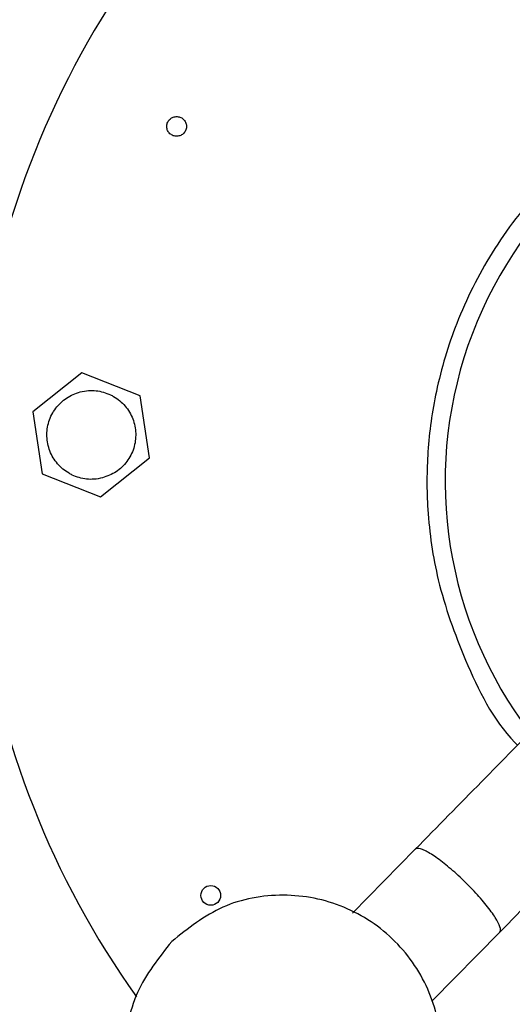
# Model space of a CAD drawing. Header units: millimetres. Extents: x 142 to 1148, y 353 to 845.
# Tile 112 of 139: x 730.46 to 732.96, y 803.37 to 808.36. Entities that reach past the tile are written whole.
import ezdxf

# ---------------------------------------------------------------- set-up
doc = ezdxf.new("R2010")
doc.units = ezdxf.units.MM

msp = doc.modelspace()

# ---------------------------------------------------------------- linework, layer by layer
at = {"color": 7, "linetype": 'Continuous', "lineweight": 25}
for p, q in [((730.7792, 806.5696), (730.5309, 806.3718)), ((731.0748, 806.4535), (730.7792, 806.5696)), ((731.122, 806.1395), (731.0748, 806.4535)), ((730.5309, 806.3718), (730.5781, 806.0578)), ((730.8736, 805.9416), (731.122, 806.1395)), ((730.5781, 806.0578), (730.8736, 805.9416)), ((732.4678, 804.1561), (732.1502, 803.8327)), ((732.554, 803.3876), (732.8959, 803.7357))]:
    msp.add_line(p, q, dxfattribs=at)
msp.add_circle((731.4318, 803.9225), 0.05, dxfattribs=at)
for radius, start, end in [(7.5, 227.81244, 104.54504), (7.5, 104.54504, 223.22511), (6.3, 106.81928, 174.2708), (4.5, 234.1499, 104.545), (4.5, 104.545, 215.4792), (2.1, 104.545, 217.2302)]:
    msp.add_arc((734.7193, 806.0206), radius, start, end, dxfattribs=at)
for points, knots in [([(734.1688, 808.1426), (734.0428, 808.1027), (733.7833, 808.0207), (733.4247, 807.8056), (733.1051, 807.5246), (732.8504, 807.1909), (732.6728, 806.8367), (732.5702, 806.4943), (732.5257, 806.1761), (732.5254, 805.8549), (732.5773, 805.4952), (732.722, 805.0957), (732.8631, 804.8083), (732.9808, 804.6875), (732.9853, 804.683)], [0, 0, 0, 0, 0.091505, 0.188393, 0.287646, 0.38548, 0.477876, 0.561178, 0.63253, 0.700163, 0.783719, 0.882963, 0.995612, 1, 1, 1, 1]), ([(731.2608, 807.7687), (731.2542, 807.7692), (731.2411, 807.7701), (731.2239, 807.7809), (731.2121, 807.797), (731.2073, 807.8164), (731.2104, 807.8362), (731.2207, 807.8532), (731.2368, 807.8655), (731.2499, 807.8676), (731.2564, 807.8687)], [0, 0, 0, 0, 0.125, 0.25, 0.375, 0.5, 0.625, 0.75, 0.875, 1, 1, 1, 1]), ([(731.2564, 807.8687), (731.2629, 807.8682), (731.2761, 807.8673), (731.2932, 807.8565), (731.3051, 807.8404), (731.3098, 807.821), (731.3068, 807.8012), (731.2964, 807.7842), (731.2803, 807.7719), (731.2673, 807.7698), (731.2608, 807.7687)], [0, 0, 0, 0, 0.125, 0.25, 0.375, 0.5, 0.625, 0.75, 0.875, 1, 1, 1, 1]), ([(730.8829, 806.0378), (730.9068, 806.0466), (730.9545, 806.0641), (731.01, 806.1186), (731.0452, 806.1867), (731.0556, 806.2631), (731.0402, 806.3385), (731.0008, 806.4046), (730.9564, 806.4416), (730.9175, 806.462), (730.8763, 806.4776), (730.8233, 806.4833), (730.759, 806.4731), (730.6986, 806.446), (730.6428, 806.393), (730.6077, 806.3245), (730.5972, 806.2482), (730.6126, 806.1727), (730.6521, 806.1067), (730.6965, 806.0697), (730.7353, 806.0492), (730.7765, 806.0338), (730.8297, 806.0272), (730.8687, 806.035), (730.8829, 806.0378)], [0, 0, 0, 0, 0.053666, 0.107333, 0.160999, 0.214664, 0.268328, 0.321992, 0.375658, 0.388896, 0.41544, 0.469107, 0.5, 0.553666, 0.607332, 0.660996, 0.714657, 0.76832, 0.821986, 0.875652, 0.88889, 0.915434, 0.9691, 1, 1, 1, 1]), ([(734.5053, 806.2308), (734.5011, 806.2265), (734.4931, 806.2184), (734.4324, 806.1566), (734.3483, 806.0709), (734.2375, 805.9581), (734.1056, 805.8238), (733.9604, 805.676), (733.8278, 805.5409), (733.6981, 805.4089), (733.5497, 805.2577), (733.3558, 805.0604), (733.1048, 804.8048), (732.806, 804.5005), (732.5808, 804.2711), (732.4677, 804.156)], [0, 0, 0, 0, 0.096948, 0.186023, 0.26722, 0.340537, 0.426019, 0.497494, 0.554957, 0.600772, 0.655594, 0.724225, 0.80666, 0.902894, 1, 1, 1, 1]), ([(732.8957, 803.7356), (733.0088, 803.8507), (733.234, 804.08), (733.5329, 804.3844), (733.7839, 804.64), (733.9778, 804.8373), (734.1262, 804.9885), (734.2559, 805.1205), (734.3885, 805.2556), (734.5337, 805.4034), (734.6656, 805.5377), (734.7764, 805.6505), (734.8605, 805.7361), (734.9212, 805.7979), (734.9292, 805.8061), (734.9334, 805.8104)], [0, 0, 0, 0, 0.097106, 0.19334, 0.275775, 0.344406, 0.399228, 0.445043, 0.502506, 0.573981, 0.659463, 0.73278, 0.813977, 0.903052, 1, 1, 1, 1]), ([(732.8962, 803.7361), (732.8963, 803.7362), (732.901, 803.741), (732.9015, 803.7591), (732.8773, 803.8072), (732.8309, 803.8711), (732.7677, 803.9434), (732.6953, 804.0156), (732.6216, 804.0799), (732.5546, 804.1293), (732.5017, 804.1584), (732.4771, 804.1623), (732.4696, 804.1579), (732.4683, 804.1566), (732.4682, 804.1565)], [0, 0, 0, 0, 0.00239, 0.11072, 0.219063, 0.327041, 0.434278, 0.540838, 0.647082, 0.753503, 0.86128, 0.969041, 0.99761, 1, 1, 1, 1])]:
    msp.add_open_spline(points, degree=3, knots=knots, dxfattribs=at)
for points in [[(732.3651, 802.5577), (732.4307, 802.6403), (732.5617, 802.8053), (732.6192, 803.1245), (732.5581, 803.4373), (732.3799, 803.7038), (732.1133, 803.882), (731.8005, 803.9432), (731.4814, 803.8857), (731.3163, 803.7546), (731.2338, 803.6891)], [(731.2338, 803.6891), (731.1682, 803.6066), (731.0372, 803.4415), (730.9797, 803.1224), (731.0408, 802.8096), (731.219, 802.543), (731.4856, 802.3648), (731.7984, 802.3036), (732.1175, 802.3611), (732.2826, 802.4922), (732.3651, 802.5577)]]:
    msp.add_open_spline(points, degree=3, dxfattribs=at)

doc.saveas('drawing.dxf')
